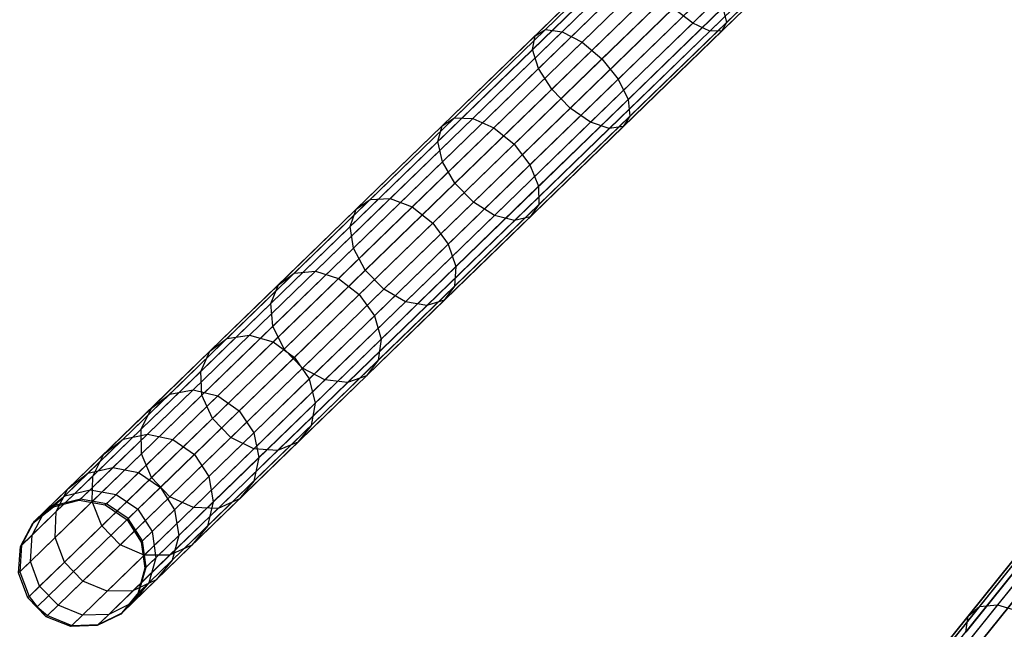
# Model space of a CAD drawing. Extents: x -102 to 102, y -101 to 102.
# Tile 4 of 256: x -73.19 to -57.71, y -71.09 to -61.52. Entities that reach past the tile are written whole.
import ezdxf

# ---------------------------------------------------------------- set-up
doc = ezdxf.new("R2010")
doc.units = 0
doc.header["$LTSCALE"] = 25.4
doc.layers.get('0').update_dxf_attribs({"linetype": 'CONTINUOUS'})

# ---------------------------------------------------------------- blocks, each defined once
blk = doc.blocks.new('NL2500011659_STL')
at = {"color": 0}
for p, q in [((-72.636, -69.15, -28.874), (-59.584, -56.494, -288.874)), ((-72.636, -69.15, -28.874), (-59.584, -56.494, -288.874)), ((-72.233, -69.05, -28.848), (-59.181, -56.393, -288.848)), ((-72.233, -69.05, -28.848), (-59.181, -56.393, -288.848)), ((-71.824, -69.121, -28.831), (-58.772, -56.465, -288.831)), ((-71.824, -69.121, -28.831), (-58.772, -56.465, -288.831)), ((-72.962, -69.406, -28.902), (-59.91, -56.75, -288.902)), ((-72.962, -69.406, -28.902), (-59.91, -56.75, -288.902)), ((-71.479, -69.353, -28.825), (-58.427, -56.697, -288.825)), ((-71.479, -69.353, -28.825), (-58.427, -56.697, -288.825)), ((-71.258, -69.705, -28.831), (-58.205, -57.049, -288.831)), ((-71.258, -69.705, -28.831), (-58.205, -57.049, -288.831)), ((-73.156, -69.773, -28.93), (-60.104, -57.117, -288.93)), ((-73.156, -69.773, -28.93), (-60.104, -57.117, -288.93)), ((-73.184, -70.188, -28.952), (-60.131, -57.531, -288.952)), ((-73.184, -70.188, -28.952), (-60.131, -57.531, -288.952)), ((-71.199, -70.117, -28.848), (-58.146, -57.46, -288.848)), ((-71.199, -70.117, -28.848), (-58.146, -57.46, -288.848)), ((-71.312, -70.516, -28.874), (-58.259, -57.859, -288.874)), ((-71.312, -70.516, -28.874), (-58.259, -57.859, -288.874)), ((-73.04, -70.578, -28.963), (-59.988, -57.921, -288.963)), ((-73.04, -70.578, -28.963), (-59.988, -57.921, -288.963)), ((-72.911, -70.742, -28.965), (-59.859, -58.086, -288.965)), ((-72.911, -70.742, -28.965), (-59.859, -58.086, -288.965)), ((-71.578, -70.834, -28.902), (-58.525, -58.178, -288.902)), ((-71.578, -70.834, -28.902), (-58.525, -58.178, -288.902)), ((-72.751, -70.876, -28.963), (-59.699, -58.22, -288.963)), ((-72.751, -70.876, -28.963), (-59.699, -58.22, -288.963)), ((-72.365, -71.031, -28.952), (-59.313, -58.375, -288.952)), ((-72.365, -71.031, -28.952), (-59.313, -58.375, -288.952)), ((-71.95, -71.017, -28.93), (-58.898, -58.36, -288.93)), ((-71.95, -71.017, -28.93), (-58.898, -58.36, -288.93)), ((-60.932, -59.945, -7.26), (-62.607, -61.569, -7.964)), ((-60.932, -59.945, -7.26), (-62.607, -61.569, -7.964)), ((-60.493, -60.025, -8.347), (-62.078, -61.562, -9.013)), ((-60.493, -60.025, -8.347), (-62.078, -61.562, -9.013)), ((-63.402, -60.197, -9.013), (-64.92, -61.669, -9.933)), ((-63.402, -60.197, -9.013), (-64.92, -61.669, -9.933)), ((-60.687, -60.095, -7.56), (-62.337, -61.695, -8.254)), ((-60.687, -60.095, -7.56), (-62.337, -61.695, -8.254)), ((-60.531, -60.123, -7.945), (-62.15, -61.692, -8.625)), ((-60.531, -60.123, -7.945), (-62.15, -61.692, -8.625)), ((-63.534, -60.264, -8.625), (-65.085, -61.768, -9.564)), ((-63.534, -60.264, -8.625), (-65.085, -61.768, -9.564)), ((-63.168, -60.259, -9.351), (-64.659, -61.705, -10.254)), ((-63.168, -60.259, -9.351), (-64.659, -61.705, -10.254)), ((-63.543, -60.452, -8.254), (-65.124, -61.984, -9.211)), ((-63.543, -60.452, -8.254), (-65.124, -61.984, -9.211)), ((-62.874, -60.442, -9.581), (-64.345, -61.869, -10.472)), ((-62.874, -60.442, -9.581), (-64.345, -61.869, -10.472)), ((-63.426, -60.725, -7.964), (-65.03, -62.281, -8.936)), ((-63.426, -60.725, -7.964), (-65.03, -62.281, -8.936)), ((-64.034, -62.134, -10.549), (-62.569, -60.714, -9.662)), ((-64.034, -62.134, -10.549), (-62.569, -60.714, -9.662)), ((-63.203, -61.039, -7.805), (-64.82, -62.607, -8.785)), ((-63.203, -61.039, -7.805), (-64.82, -62.607, -8.785)), ((-62.307, -61.026, -9.581), (-63.779, -62.453, -10.472)), ((-62.307, -61.026, -9.581), (-63.779, -62.453, -10.472)), ((-62.913, -61.337, -7.805), (-64.531, -62.906, -8.785)), ((-62.913, -61.337, -7.805), (-64.531, -62.906, -8.785)), ((-62.134, -61.326, -9.351), (-63.624, -62.772, -10.254)), ((-62.134, -61.326, -9.351), (-63.624, -62.772, -10.254)), ((-62.607, -61.569, -7.964), (-62.913, -61.337, -7.805)), ((-62.607, -61.569, -7.964), (-62.913, -61.337, -7.805)), ((-62.134, -61.326, -9.351), (-62.078, -61.562, -9.013)), ((-62.134, -61.326, -9.351), (-62.078, -61.562, -9.013)), ((-62.607, -61.569, -7.964), (-64.212, -63.125, -8.936)), ((-62.607, -61.569, -7.964), (-64.212, -63.125, -8.936)), ((-62.078, -61.562, -9.013), (-63.596, -63.034, -9.933)), ((-62.078, -61.562, -9.013), (-63.596, -63.034, -9.933)), ((-62.337, -61.695, -8.254), (-62.607, -61.569, -7.964)), ((-62.337, -61.695, -8.254), (-62.607, -61.569, -7.964)), ((-62.078, -61.562, -9.013), (-62.15, -61.692, -8.625)), ((-62.078, -61.562, -9.013), (-62.15, -61.692, -8.625)), ((-64.92, -61.669, -9.933), (-66.351, -63.056, -11.094)), ((-64.92, -61.669, -9.933), (-66.351, -63.056, -11.094)), ((-64.659, -61.705, -10.254), (-66.063, -63.067, -11.394)), ((-64.659, -61.705, -10.254), (-66.063, -63.067, -11.394)), ((-65.085, -61.768, -9.564), (-64.92, -61.669, -9.933)), ((-65.085, -61.768, -9.564), (-64.92, -61.669, -9.933)), ((-64.92, -61.669, -9.933), (-64.659, -61.705, -10.254)), ((-64.92, -61.669, -9.933), (-64.659, -61.705, -10.254)), ((-64.659, -61.705, -10.254), (-64.345, -61.869, -10.472)), ((-64.659, -61.705, -10.254), (-64.345, -61.869, -10.472)), ((-62.337, -61.695, -8.254), (-63.918, -63.228, -9.211)), ((-62.337, -61.695, -8.254), (-63.918, -63.228, -9.211)), ((-62.15, -61.692, -8.625), (-63.7, -63.196, -9.564)), ((-62.15, -61.692, -8.625), (-63.7, -63.196, -9.564)), ((-62.15, -61.692, -8.625), (-62.337, -61.695, -8.254)), ((-62.15, -61.692, -8.625), (-62.337, -61.695, -8.254)), ((-65.085, -61.768, -9.564), (-66.545, -63.184, -10.749)), ((-65.085, -61.768, -9.564), (-66.545, -63.184, -10.749)), ((-64.345, -61.869, -10.472), (-65.732, -63.214, -11.597)), ((-64.345, -61.869, -10.472), (-65.732, -63.214, -11.597)), ((-65.124, -61.984, -9.211), (-65.085, -61.768, -9.564)), ((-65.124, -61.984, -9.211), (-65.085, -61.768, -9.564)), ((-64.345, -61.869, -10.472), (-64.034, -62.134, -10.549)), ((-64.345, -61.869, -10.472), (-64.034, -62.134, -10.549)), ((-65.124, -61.984, -9.211), (-66.613, -63.429, -10.419)), ((-65.124, -61.984, -9.211), (-66.613, -63.429, -10.419)), ((-65.03, -62.281, -8.936), (-65.124, -61.984, -9.211)), ((-65.03, -62.281, -8.936), (-65.124, -61.984, -9.211)), ((-65.415, -63.473, -11.669), (-64.034, -62.134, -10.549)), ((-65.415, -63.473, -11.669), (-64.034, -62.134, -10.549)), ((-64.034, -62.134, -10.549), (-63.779, -62.453, -10.472)), ((-64.034, -62.134, -10.549), (-63.779, -62.453, -10.472)), ((-65.03, -62.281, -8.936), (-66.542, -63.747, -10.162)), ((-65.03, -62.281, -8.936), (-66.542, -63.747, -10.162)), ((-64.82, -62.607, -8.785), (-65.03, -62.281, -8.936)), ((-64.82, -62.607, -8.785), (-65.03, -62.281, -8.936)), ((-63.779, -62.453, -10.472), (-65.166, -63.798, -11.597)), ((-63.779, -62.453, -10.472), (-65.166, -63.798, -11.597)), ((-63.779, -62.453, -10.472), (-63.624, -62.772, -10.254)), ((-63.779, -62.453, -10.472), (-63.624, -62.772, -10.254)), ((-64.82, -62.607, -8.785), (-66.345, -64.085, -10.021)), ((-64.82, -62.607, -8.785), (-66.345, -64.085, -10.021)), ((-64.531, -62.906, -8.785), (-64.82, -62.607, -8.785)), ((-64.531, -62.906, -8.785), (-64.82, -62.607, -8.785)), ((-63.624, -62.772, -10.254), (-65.029, -64.134, -11.394)), ((-63.624, -62.772, -10.254), (-65.029, -64.134, -11.394)), ((-63.624, -62.772, -10.254), (-63.596, -63.034, -9.933)), ((-63.624, -62.772, -10.254), (-63.596, -63.034, -9.933)), ((-64.531, -62.906, -8.785), (-66.055, -64.384, -10.021)), ((-64.531, -62.906, -8.785), (-66.055, -64.384, -10.021)), ((-64.212, -63.125, -8.936), (-64.531, -62.906, -8.785)), ((-64.212, -63.125, -8.936), (-64.531, -62.906, -8.785)), ((-66.351, -63.056, -11.094), (-67.675, -64.339, -12.479)), ((-66.351, -63.056, -11.094), (-67.675, -64.339, -12.479)), ((-66.063, -63.067, -11.394), (-67.363, -64.327, -12.754)), ((-66.063, -63.067, -11.394), (-67.363, -64.327, -12.754)), ((-66.545, -63.184, -10.749), (-66.351, -63.056, -11.094)), ((-66.545, -63.184, -10.749), (-66.351, -63.056, -11.094)), ((-66.351, -63.056, -11.094), (-66.063, -63.067, -11.394)), ((-66.351, -63.056, -11.094), (-66.063, -63.067, -11.394)), ((-66.063, -63.067, -11.394), (-65.732, -63.214, -11.597)), ((-66.063, -63.067, -11.394), (-65.732, -63.214, -11.597)), ((-64.212, -63.125, -8.936), (-65.724, -64.591, -10.162)), ((-64.212, -63.125, -8.936), (-65.724, -64.591, -10.162)), ((-63.596, -63.034, -9.933), (-65.027, -64.422, -11.094)), ((-63.596, -63.034, -9.933), (-65.027, -64.422, -11.094)), ((-63.918, -63.228, -9.211), (-64.212, -63.125, -8.936)), ((-63.918, -63.228, -9.211), (-64.212, -63.125, -8.936)), ((-63.596, -63.034, -9.933), (-63.7, -63.196, -9.564)), ((-63.596, -63.034, -9.933), (-63.7, -63.196, -9.564)), ((-66.545, -63.184, -10.749), (-67.897, -64.494, -12.164)), ((-66.545, -63.184, -10.749), (-67.897, -64.494, -12.164)), ((-65.732, -63.214, -11.597), (-67.015, -64.458, -12.94)), ((-65.732, -63.214, -11.597), (-67.015, -64.458, -12.94)), ((-66.613, -63.429, -10.419), (-66.545, -63.184, -10.749)), ((-66.613, -63.429, -10.419), (-66.545, -63.184, -10.749)), ((-65.732, -63.214, -11.597), (-65.415, -63.473, -11.669)), ((-65.732, -63.214, -11.597), (-65.415, -63.473, -11.669)), ((-63.918, -63.228, -9.211), (-65.407, -64.672, -10.419)), ((-63.918, -63.228, -9.211), (-65.407, -64.672, -10.419)), ((-63.7, -63.196, -9.564), (-65.161, -64.612, -10.749)), ((-63.7, -63.196, -9.564), (-65.161, -64.612, -10.749)), ((-63.7, -63.196, -9.564), (-63.918, -63.228, -9.211)), ((-63.7, -63.196, -9.564), (-63.918, -63.228, -9.211)), ((-63.201, -77.405, -28.848), (-51.803, -63.24, -288.848)), ((-63.201, -77.405, -28.848), (-51.803, -63.24, -288.848)), ((-66.613, -63.429, -10.419), (-67.991, -64.765, -11.862)), ((-66.613, -63.429, -10.419), (-67.991, -64.765, -11.862)), ((-66.542, -63.747, -10.162), (-66.613, -63.429, -10.419)), ((-66.542, -63.747, -10.162), (-66.613, -63.429, -10.419)), ((-63.588, -77.554, -28.874), (-52.19, -63.39, -288.874)), ((-63.588, -77.554, -28.874), (-52.19, -63.39, -288.874)), ((-66.692, -64.711, -13.006), (-65.415, -63.473, -11.669)), ((-66.692, -64.711, -13.006), (-65.415, -63.473, -11.669)), ((-65.415, -63.473, -11.669), (-65.166, -63.798, -11.597)), ((-65.415, -63.473, -11.669), (-65.166, -63.798, -11.597)), ((-66.542, -63.747, -10.162), (-67.941, -65.104, -11.626)), ((-66.542, -63.747, -10.162), (-67.941, -65.104, -11.626)), ((-66.345, -64.085, -10.021), (-66.542, -63.747, -10.162)), ((-66.345, -64.085, -10.021), (-66.542, -63.747, -10.162)), ((-63.881, -77.848, -28.902), (-52.483, -63.684, -288.902)), ((-63.881, -77.848, -28.902), (-52.483, -63.684, -288.902)), ((-65.166, -63.798, -11.597), (-66.449, -65.042, -12.94)), ((-65.166, -63.798, -11.597), (-66.449, -65.042, -12.94)), ((-65.166, -63.798, -11.597), (-65.029, -64.134, -11.394)), ((-65.166, -63.798, -11.597), (-65.029, -64.134, -11.394)), ((-64.028, -78.236, -28.93), (-52.63, -64.072, -288.93)), ((-64.028, -78.236, -28.93), (-52.63, -64.072, -288.93)), ((-66.345, -64.085, -10.021), (-67.755, -65.452, -11.497)), ((-66.345, -64.085, -10.021), (-67.755, -65.452, -11.497)), ((-66.055, -64.384, -10.021), (-66.345, -64.085, -10.021)), ((-66.055, -64.384, -10.021), (-66.345, -64.085, -10.021)), ((-65.029, -64.134, -11.394), (-66.328, -65.394, -12.754)), ((-65.029, -64.134, -11.394), (-66.328, -65.394, -12.754)), ((-65.029, -64.134, -11.394), (-65.027, -64.422, -11.094)), ((-65.029, -64.134, -11.394), (-65.027, -64.422, -11.094)), ((-67.675, -64.339, -12.479), (-68.873, -65.501, -14.071)), ((-67.675, -64.339, -12.479), (-68.873, -65.501, -14.071)), ((-67.363, -64.327, -12.754), (-68.539, -65.467, -14.316)), ((-67.363, -64.327, -12.754), (-68.539, -65.467, -14.316)), ((-67.897, -64.494, -12.164), (-67.675, -64.339, -12.479)), ((-67.897, -64.494, -12.164), (-67.675, -64.339, -12.479)), ((-67.675, -64.339, -12.479), (-67.363, -64.327, -12.754)), ((-67.675, -64.339, -12.479), (-67.363, -64.327, -12.754)), ((-66.055, -64.384, -10.021), (-67.465, -65.751, -11.497)), ((-66.055, -64.384, -10.021), (-67.465, -65.751, -11.497)), ((-67.363, -64.327, -12.754), (-67.015, -64.458, -12.94)), ((-67.363, -64.327, -12.754), (-67.015, -64.458, -12.94)), ((-65.724, -64.591, -10.162), (-66.055, -64.384, -10.021)), ((-65.724, -64.591, -10.162), (-66.055, -64.384, -10.021)), ((-67.897, -64.494, -12.164), (-69.12, -65.681, -13.789)), ((-67.897, -64.494, -12.164), (-69.12, -65.681, -13.789)), ((-67.015, -64.458, -12.94), (-68.176, -65.584, -14.483)), ((-67.015, -64.458, -12.94), (-68.176, -65.584, -14.483)), ((-67.991, -64.765, -11.862), (-67.897, -64.494, -12.164)), ((-67.991, -64.765, -11.862), (-67.897, -64.494, -12.164)), ((-67.015, -64.458, -12.94), (-66.692, -64.711, -13.006)), ((-67.015, -64.458, -12.94), (-66.692, -64.711, -13.006)), ((-65.027, -64.422, -11.094), (-66.35, -65.705, -12.479)), ((-65.027, -64.422, -11.094), (-66.35, -65.705, -12.479)), ((-65.027, -64.422, -11.094), (-65.161, -64.612, -10.749)), ((-65.027, -64.422, -11.094), (-65.161, -64.612, -10.749)), ((-64.004, -78.651, -28.952), (-52.606, -64.486, -288.952)), ((-64.004, -78.651, -28.952), (-52.606, -64.486, -288.952)), ((-65.724, -64.591, -10.162), (-67.122, -65.947, -11.626)), ((-65.724, -64.591, -10.162), (-67.122, -65.947, -11.626)), ((-65.407, -64.672, -10.419), (-66.785, -66.008, -11.862)), ((-65.407, -64.672, -10.419), (-66.785, -66.008, -11.862)), ((-65.161, -64.612, -10.749), (-66.512, -65.922, -12.164)), ((-65.161, -64.612, -10.749), (-66.512, -65.922, -12.164)), ((-65.407, -64.672, -10.419), (-65.724, -64.591, -10.162)), ((-65.407, -64.672, -10.419), (-65.724, -64.591, -10.162)), ((-65.161, -64.612, -10.749), (-65.407, -64.672, -10.419)), ((-65.161, -64.612, -10.749), (-65.407, -64.672, -10.419)), ((-67.991, -64.765, -11.862), (-69.238, -65.974, -13.519)), ((-67.991, -64.765, -11.862), (-69.238, -65.974, -13.519)), ((-67.941, -65.104, -11.626), (-67.991, -64.765, -11.862)), ((-67.941, -65.104, -11.626), (-67.991, -64.765, -11.862)), ((-67.848, -65.832, -14.542), (-66.692, -64.711, -13.006)), ((-67.848, -65.832, -14.542), (-66.692, -64.711, -13.006)), ((-66.692, -64.711, -13.006), (-66.449, -65.042, -12.94)), ((-66.692, -64.711, -13.006), (-66.449, -65.042, -12.94)), ((-67.941, -65.104, -11.626), (-69.207, -66.331, -13.308)), ((-67.941, -65.104, -11.626), (-69.207, -66.331, -13.308)), ((-67.755, -65.452, -11.497), (-67.941, -65.104, -11.626)), ((-67.755, -65.452, -11.497), (-67.941, -65.104, -11.626)), ((-66.449, -65.042, -12.94), (-67.61, -66.168, -14.483)), ((-66.449, -65.042, -12.94), (-67.61, -66.168, -14.483)), ((-66.449, -65.042, -12.94), (-66.328, -65.394, -12.754)), ((-66.449, -65.042, -12.94), (-66.328, -65.394, -12.754)), ((-68.539, -65.467, -14.316), (-69.576, -66.473, -16.06)), ((-68.539, -65.467, -14.316), (-69.576, -66.473, -16.06)), ((-67.755, -65.452, -11.497), (-69.031, -66.69, -13.193)), ((-67.755, -65.452, -11.497), (-69.031, -66.69, -13.193)), ((-68.873, -65.501, -14.071), (-68.539, -65.467, -14.316)), ((-68.873, -65.501, -14.071), (-68.539, -65.467, -14.316)), ((-68.539, -65.467, -14.316), (-68.176, -65.584, -14.483)), ((-68.539, -65.467, -14.316), (-68.176, -65.584, -14.483)), ((-67.465, -65.751, -11.497), (-67.755, -65.452, -11.497)), ((-67.465, -65.751, -11.497), (-67.755, -65.452, -11.497)), ((-66.328, -65.394, -12.754), (-67.504, -66.534, -14.316)), ((-66.328, -65.394, -12.754), (-67.504, -66.534, -14.316)), ((-66.328, -65.394, -12.754), (-66.35, -65.705, -12.479)), ((-66.328, -65.394, -12.754), (-66.35, -65.705, -12.479)), ((-68.873, -65.501, -14.071), (-69.929, -66.525, -15.847)), ((-68.873, -65.501, -14.071), (-69.929, -66.525, -15.847)), ((-68.176, -65.584, -14.483), (-69.2, -66.577, -16.204)), ((-68.176, -65.584, -14.483), (-69.2, -66.577, -16.204)), ((-69.12, -65.681, -13.789), (-68.873, -65.501, -14.071)), ((-69.12, -65.681, -13.789), (-68.873, -65.501, -14.071)), ((-68.176, -65.584, -14.483), (-67.848, -65.832, -14.542)), ((-68.176, -65.584, -14.483), (-67.848, -65.832, -14.542)), ((-69.12, -65.681, -13.789), (-70.199, -66.726, -15.602)), ((-69.12, -65.681, -13.789), (-70.199, -66.726, -15.602)), ((-69.238, -65.974, -13.519), (-69.12, -65.681, -13.789)), ((-69.238, -65.974, -13.519), (-69.12, -65.681, -13.789)), ((-67.465, -65.751, -11.497), (-68.742, -66.989, -13.193)), ((-67.465, -65.751, -11.497), (-68.742, -66.989, -13.193)), ((-66.35, -65.705, -12.479), (-67.549, -66.867, -14.071)), ((-66.35, -65.705, -12.479), (-67.549, -66.867, -14.071)), ((-67.122, -65.947, -11.626), (-67.465, -65.751, -11.497)), ((-67.122, -65.947, -11.626), (-67.465, -65.751, -11.497)), ((-66.35, -65.705, -12.479), (-66.512, -65.922, -12.164)), ((-66.35, -65.705, -12.479), (-66.512, -65.922, -12.164)), ((-68.867, -66.821, -16.256), (-67.848, -65.832, -14.542)), ((-68.867, -66.821, -16.256), (-67.848, -65.832, -14.542)), ((-67.848, -65.832, -14.542), (-67.61, -66.168, -14.483)), ((-67.848, -65.832, -14.542), (-67.61, -66.168, -14.483)), ((-66.512, -65.922, -12.164), (-67.735, -67.109, -13.789)), ((-66.512, -65.922, -12.164), (-67.735, -67.109, -13.789)), ((-66.512, -65.922, -12.164), (-66.785, -66.008, -11.862)), ((-66.512, -65.922, -12.164), (-66.785, -66.008, -11.862)), ((-69.238, -65.974, -13.519), (-70.338, -67.041, -15.368)), ((-69.238, -65.974, -13.519), (-70.338, -67.041, -15.368)), ((-69.207, -66.331, -13.308), (-69.238, -65.974, -13.519)), ((-69.207, -66.331, -13.308), (-69.238, -65.974, -13.519)), ((-67.122, -65.947, -11.626), (-68.388, -67.175, -13.308)), ((-67.122, -65.947, -11.626), (-68.388, -67.175, -13.308)), ((-66.785, -66.008, -11.862), (-68.033, -67.218, -13.519)), ((-66.785, -66.008, -11.862), (-68.033, -67.218, -13.519)), ((-66.785, -66.008, -11.862), (-67.122, -65.947, -11.626)), ((-66.785, -66.008, -11.862), (-67.122, -65.947, -11.626)), ((-67.61, -66.168, -14.483), (-68.634, -67.161, -16.204)), ((-67.61, -66.168, -14.483), (-68.634, -67.161, -16.204)), ((-67.61, -66.168, -14.483), (-67.504, -66.534, -14.316)), ((-67.61, -66.168, -14.483), (-67.504, -66.534, -14.316)), ((-69.207, -66.331, -13.308), (-70.323, -67.414, -15.185)), ((-69.207, -66.331, -13.308), (-70.323, -67.414, -15.185)), ((-69.031, -66.69, -13.193), (-69.207, -66.331, -13.308)), ((-69.031, -66.69, -13.193), (-69.207, -66.331, -13.308)), ((-69.929, -66.525, -15.847), (-70.829, -67.398, -17.782)), ((-69.929, -66.525, -15.847), (-70.829, -67.398, -17.782)), ((-69.576, -66.473, -16.06), (-70.459, -67.329, -17.96)), ((-69.576, -66.473, -16.06), (-70.459, -67.329, -17.96)), ((-70.199, -66.726, -15.602), (-69.929, -66.525, -15.847)), ((-70.199, -66.726, -15.602), (-69.929, -66.525, -15.847)), ((-69.929, -66.525, -15.847), (-69.576, -66.473, -16.06)), ((-69.929, -66.525, -15.847), (-69.576, -66.473, -16.06)), ((-69.576, -66.473, -16.06), (-69.2, -66.577, -16.204)), ((-69.576, -66.473, -16.06), (-69.2, -66.577, -16.204)), ((-67.504, -66.534, -14.316), (-68.541, -67.54, -16.06)), ((-67.504, -66.534, -14.316), (-68.541, -67.54, -16.06)), ((-67.504, -66.534, -14.316), (-67.549, -66.867, -14.071)), ((-67.504, -66.534, -14.316), (-67.549, -66.867, -14.071)), ((-69.031, -66.69, -13.193), (-70.157, -67.781, -15.085)), ((-69.031, -66.69, -13.193), (-70.157, -67.781, -15.085)), ((-69.2, -66.577, -16.204), (-70.073, -67.423, -18.081)), ((-69.2, -66.577, -16.204), (-70.073, -67.423, -18.081)), ((-69.2, -66.577, -16.204), (-68.867, -66.821, -16.256)), ((-69.2, -66.577, -16.204), (-68.867, -66.821, -16.256)), ((-68.742, -66.989, -13.193), (-69.031, -66.69, -13.193)), ((-68.742, -66.989, -13.193), (-69.031, -66.69, -13.193)), ((-70.199, -66.726, -15.602), (-71.117, -67.617, -17.578)), ((-70.199, -66.726, -15.602), (-71.117, -67.617, -17.578)), ((-70.338, -67.041, -15.368), (-70.199, -66.726, -15.602)), ((-70.338, -67.041, -15.368), (-70.199, -66.726, -15.602)), ((-69.735, -67.663, -18.123), (-68.867, -66.821, -16.256)), ((-69.735, -67.663, -18.123), (-68.867, -66.821, -16.256)), ((-68.867, -66.821, -16.256), (-68.634, -67.161, -16.204)), ((-68.867, -66.821, -16.256), (-68.634, -67.161, -16.204)), ((-68.742, -66.989, -13.193), (-69.867, -68.08, -15.085)), ((-68.742, -66.989, -13.193), (-69.867, -68.08, -15.085)), ((-68.388, -67.175, -13.308), (-68.742, -66.989, -13.193)), ((-68.388, -67.175, -13.308), (-68.742, -66.989, -13.193)), ((-67.549, -66.867, -14.071), (-68.605, -67.891, -15.847)), ((-67.549, -66.867, -14.071), (-68.605, -67.891, -15.847)), ((-67.549, -66.867, -14.071), (-67.735, -67.109, -13.789)), ((-67.549, -66.867, -14.071), (-67.735, -67.109, -13.789)), ((-70.338, -67.041, -15.368), (-71.275, -67.949, -17.383)), ((-70.338, -67.041, -15.368), (-71.275, -67.949, -17.383)), ((-70.323, -67.414, -15.185), (-70.338, -67.041, -15.368)), ((-70.323, -67.414, -15.185), (-70.338, -67.041, -15.368)), ((-68.634, -67.161, -16.204), (-69.506, -68.007, -18.081)), ((-68.634, -67.161, -16.204), (-69.506, -68.007, -18.081)), ((-68.388, -67.175, -13.308), (-69.505, -68.258, -15.185)), ((-68.388, -67.175, -13.308), (-69.505, -68.258, -15.185)), ((-67.735, -67.109, -13.789), (-68.814, -68.154, -15.602)), ((-67.735, -67.109, -13.789), (-68.814, -68.154, -15.602)), ((-68.634, -67.161, -16.204), (-68.541, -67.54, -16.06)), ((-68.634, -67.161, -16.204), (-68.541, -67.54, -16.06)), ((-68.033, -67.218, -13.519), (-68.388, -67.175, -13.308)), ((-68.033, -67.218, -13.519), (-68.388, -67.175, -13.308)), ((-67.735, -67.109, -13.789), (-68.033, -67.218, -13.519)), ((-67.735, -67.109, -13.789), (-68.033, -67.218, -13.519)), ((-70.459, -67.329, -17.96), (-71.177, -68.026, -19.991)), ((-70.459, -67.329, -17.96), (-71.177, -68.026, -19.991)), ((-70.829, -67.398, -17.782), (-70.459, -67.329, -17.96)), ((-70.829, -67.398, -17.782), (-70.459, -67.329, -17.96)), ((-70.459, -67.329, -17.96), (-70.073, -67.423, -18.081)), ((-70.459, -67.329, -17.96), (-70.073, -67.423, -18.081)), ((-68.033, -67.218, -13.519), (-69.132, -68.284, -15.368)), ((-68.033, -67.218, -13.519), (-69.132, -68.284, -15.368)), ((-70.829, -67.398, -17.782), (-71.56, -68.107, -19.851)), ((-70.829, -67.398, -17.782), (-71.56, -68.107, -19.851)), ((-70.323, -67.414, -15.185), (-71.274, -68.336, -17.231)), ((-70.323, -67.414, -15.185), (-71.274, -68.336, -17.231)), ((-71.117, -67.617, -17.578), (-70.829, -67.398, -17.782)), ((-71.117, -67.617, -17.578), (-70.829, -67.398, -17.782)), ((-70.073, -67.423, -18.081), (-70.781, -68.11, -20.086)), ((-70.073, -67.423, -18.081), (-70.781, -68.11, -20.086)), ((-70.157, -67.781, -15.085), (-70.323, -67.414, -15.185)), ((-70.157, -67.781, -15.085), (-70.323, -67.414, -15.185)), ((-70.073, -67.423, -18.081), (-69.735, -67.663, -18.123)), ((-70.073, -67.423, -18.081), (-69.735, -67.663, -18.123)), ((-71.117, -67.617, -17.578), (-71.864, -68.341, -19.691)), ((-71.117, -67.617, -17.578), (-71.864, -68.341, -19.691)), ((-71.275, -67.949, -17.383), (-71.117, -67.617, -17.578)), ((-71.275, -67.949, -17.383), (-71.117, -67.617, -17.578)), ((-68.541, -67.54, -16.06), (-69.425, -68.396, -17.96)), ((-68.541, -67.54, -16.06), (-69.425, -68.396, -17.96)), ((-68.541, -67.54, -16.06), (-68.605, -67.891, -15.847)), ((-68.541, -67.54, -16.06), (-68.605, -67.891, -15.847)), ((-70.157, -67.781, -15.085), (-71.115, -68.711, -17.147)), ((-70.157, -67.781, -15.085), (-71.115, -68.711, -17.147)), ((-70.441, -68.347, -20.12), (-69.735, -67.663, -18.123)), ((-70.441, -68.347, -20.12), (-69.735, -67.663, -18.123)), ((-69.867, -68.08, -15.085), (-70.157, -67.781, -15.085)), ((-69.867, -68.08, -15.085), (-70.157, -67.781, -15.085)), ((-69.735, -67.663, -18.123), (-69.506, -68.007, -18.081)), ((-69.735, -67.663, -18.123), (-69.506, -68.007, -18.081)), ((-71.275, -67.949, -17.383), (-72.036, -68.687, -19.537)), ((-71.275, -67.949, -17.383), (-72.036, -68.687, -19.537)), ((-71.274, -68.336, -17.231), (-71.275, -67.949, -17.383)), ((-71.274, -68.336, -17.231), (-71.275, -67.949, -17.383)), ((-68.605, -67.891, -15.847), (-69.505, -68.764, -17.782)), ((-68.605, -67.891, -15.847), (-69.505, -68.764, -17.782)), ((-68.605, -67.891, -15.847), (-68.814, -68.154, -15.602)), ((-68.605, -67.891, -15.847), (-68.814, -68.154, -15.602)), ((-71.177, -68.026, -19.991), (-71.72, -68.552, -22.125)), ((-71.177, -68.026, -19.991), (-71.72, -68.552, -22.125)), ((-71.56, -68.107, -19.851), (-71.177, -68.026, -19.991)), ((-71.56, -68.107, -19.851), (-71.177, -68.026, -19.991)), ((-71.177, -68.026, -19.991), (-70.781, -68.11, -20.086)), ((-71.177, -68.026, -19.991), (-70.781, -68.11, -20.086)), ((-69.867, -68.08, -15.085), (-70.826, -69.01, -17.147)), ((-69.867, -68.08, -15.085), (-70.826, -69.01, -17.147)), ((-69.506, -68.007, -18.081), (-70.215, -68.694, -20.086)), ((-69.506, -68.007, -18.081), (-70.215, -68.694, -20.086)), ((-69.505, -68.258, -15.185), (-69.867, -68.08, -15.085)), ((-69.505, -68.258, -15.185), (-69.867, -68.08, -15.085)), ((-69.506, -68.007, -18.081), (-69.425, -68.396, -17.96)), ((-69.506, -68.007, -18.081), (-69.425, -68.396, -17.96)), ((-71.56, -68.107, -19.851), (-72.113, -68.643, -22.025)), ((-71.56, -68.107, -19.851), (-72.113, -68.643, -22.025)), ((-71.864, -68.341, -19.691), (-71.56, -68.107, -19.851)), ((-71.864, -68.341, -19.691), (-71.56, -68.107, -19.851)), ((-70.781, -68.11, -20.086), (-71.317, -68.63, -22.193)), ((-70.781, -68.11, -20.086), (-71.317, -68.63, -22.193)), ((-70.781, -68.11, -20.086), (-70.441, -68.347, -20.12)), ((-70.781, -68.11, -20.086), (-70.441, -68.347, -20.12)), ((-69.505, -68.258, -15.185), (-70.456, -69.18, -17.231)), ((-69.505, -68.258, -15.185), (-70.456, -69.18, -17.231)), ((-68.814, -68.154, -15.602), (-69.733, -69.045, -17.578)), ((-68.814, -68.154, -15.602), (-69.733, -69.045, -17.578)), ((-69.132, -68.284, -15.368), (-69.505, -68.258, -15.185)), ((-69.132, -68.284, -15.368), (-69.505, -68.258, -15.185)), ((-68.814, -68.154, -15.602), (-69.132, -68.284, -15.368)), ((-68.814, -68.154, -15.602), (-69.132, -68.284, -15.368)), ((-71.864, -68.341, -19.691), (-72.428, -68.889, -21.91)), ((-71.864, -68.341, -19.691), (-72.428, -68.889, -21.91)), ((-71.274, -68.336, -17.231), (-72.047, -69.085, -19.417)), ((-71.274, -68.336, -17.231), (-72.047, -69.085, -19.417)), ((-72.036, -68.687, -19.537), (-71.864, -68.341, -19.691)), ((-72.036, -68.687, -19.537), (-71.864, -68.341, -19.691)), ((-71.115, -68.711, -17.147), (-71.274, -68.336, -17.231)), ((-71.115, -68.711, -17.147), (-71.274, -68.336, -17.231)), ((-70.974, -68.864, -22.217), (-70.441, -68.347, -20.12)), ((-70.974, -68.864, -22.217), (-70.441, -68.347, -20.12)), ((-70.441, -68.347, -20.12), (-70.215, -68.694, -20.086)), ((-70.441, -68.347, -20.12), (-70.215, -68.694, -20.086)), ((-69.425, -68.396, -17.96), (-70.143, -69.093, -19.991)), ((-69.425, -68.396, -17.96), (-70.143, -69.093, -19.991)), ((-69.132, -68.284, -15.368), (-70.069, -69.193, -17.383)), ((-69.132, -68.284, -15.368), (-70.069, -69.193, -17.383)), ((-69.425, -68.396, -17.96), (-69.505, -68.764, -17.782)), ((-69.425, -68.396, -17.96), (-69.505, -68.764, -17.782)), ((-72.113, -68.643, -22.025), (-71.72, -68.552, -22.125)), ((-72.113, -68.643, -22.025), (-71.72, -68.552, -22.125)), ((-71.72, -68.552, -22.125), (-72.08, -68.9, -24.333)), ((-71.72, -68.552, -22.125), (-72.08, -68.9, -24.333)), ((-71.72, -68.552, -22.125), (-71.317, -68.63, -22.193)), ((-71.72, -68.552, -22.125), (-71.317, -68.63, -22.193)), ((-72.036, -68.687, -19.537), (-72.612, -69.245, -21.8)), ((-72.036, -68.687, -19.537), (-72.612, -69.245, -21.8)), ((-72.113, -68.643, -22.025), (-72.479, -68.999, -24.274)), ((-72.113, -68.643, -22.025), (-72.479, -68.999, -24.274)), ((-72.428, -68.889, -21.91), (-72.113, -68.643, -22.025)), ((-72.428, -68.889, -21.91), (-72.113, -68.643, -22.025)), ((-72.047, -69.085, -19.417), (-72.036, -68.687, -19.537)), ((-72.047, -69.085, -19.417), (-72.036, -68.687, -19.537)), ((-71.115, -68.711, -17.147), (-71.894, -69.467, -19.351)), ((-71.115, -68.711, -17.147), (-71.894, -69.467, -19.351)), ((-71.317, -68.63, -22.193), (-71.672, -68.974, -24.373)), ((-71.317, -68.63, -22.193), (-71.672, -68.974, -24.373)), ((-71.317, -68.63, -22.193), (-70.974, -68.864, -22.217)), ((-71.317, -68.63, -22.193), (-70.974, -68.864, -22.217)), ((-70.826, -69.01, -17.147), (-71.115, -68.711, -17.147)), ((-70.826, -69.01, -17.147), (-71.115, -68.711, -17.147)), ((-70.215, -68.694, -20.086), (-70.751, -69.214, -22.193)), ((-70.215, -68.694, -20.086), (-70.751, -69.214, -22.193)), ((-70.215, -68.694, -20.086), (-70.143, -69.093, -19.991)), ((-70.215, -68.694, -20.086), (-70.143, -69.093, -19.991)), ((-71.328, -69.207, -24.387), (-70.974, -68.864, -22.217)), ((-71.328, -69.207, -24.387), (-70.974, -68.864, -22.217)), ((-70.974, -68.864, -22.217), (-70.751, -69.214, -22.193)), ((-70.974, -68.864, -22.217), (-70.751, -69.214, -22.193)), ((-69.505, -68.764, -17.782), (-70.236, -69.473, -19.851)), ((-69.505, -68.764, -17.782), (-70.236, -69.473, -19.851)), ((-69.505, -68.764, -17.782), (-69.733, -69.045, -17.578)), ((-69.505, -68.764, -17.782), (-69.733, -69.045, -17.578)), ((-72.428, -68.889, -21.91), (-72.803, -69.251, -24.207)), ((-72.428, -68.889, -21.91), (-72.803, -69.251, -24.207)), ((-72.803, -69.251, -24.207), (-72.479, -68.999, -24.274)), ((-72.803, -69.251, -24.207), (-72.479, -68.999, -24.274)), ((-72.479, -68.999, -24.274), (-72.654, -69.168, -26.568)), ((-72.479, -68.999, -24.274), (-72.654, -69.168, -26.568)), ((-72.612, -69.245, -21.8), (-72.428, -68.889, -21.91)), ((-72.612, -69.245, -21.8), (-72.428, -68.889, -21.91)), ((-72.479, -68.999, -24.274), (-72.08, -68.9, -24.333)), ((-72.479, -68.999, -24.274), (-72.08, -68.9, -24.333)), ((-72.08, -68.9, -24.333), (-72.252, -69.067, -26.585)), ((-72.08, -68.9, -24.333), (-72.252, -69.067, -26.585)), ((-72.08, -68.9, -24.333), (-71.672, -68.974, -24.373)), ((-72.08, -68.9, -24.333), (-71.672, -68.974, -24.373)), ((-71.672, -68.974, -24.373), (-71.842, -69.139, -26.596)), ((-71.672, -68.974, -24.373), (-71.842, -69.139, -26.596)), ((-71.672, -68.974, -24.373), (-71.328, -69.207, -24.387)), ((-71.672, -68.974, -24.373), (-71.328, -69.207, -24.387)), ((-70.826, -69.01, -17.147), (-71.605, -69.765, -19.351)), ((-70.826, -69.01, -17.147), (-71.605, -69.765, -19.351)), ((-70.456, -69.18, -17.231), (-70.826, -69.01, -17.147)), ((-70.456, -69.18, -17.231), (-70.826, -69.01, -17.147)), ((-72.981, -69.425, -26.548), (-72.654, -69.168, -26.568)), ((-72.981, -69.425, -26.548), (-72.654, -69.168, -26.568)), ((-72.636, -69.15, -28.874), (-72.962, -69.406, -28.902)), ((-72.636, -69.15, -28.874), (-72.962, -69.406, -28.902)), ((-72.654, -69.168, -26.568), (-72.252, -69.067, -26.585)), ((-72.654, -69.168, -26.568), (-72.252, -69.067, -26.585)), ((-72.636, -69.15, -28.874), (-72.654, -69.168, -26.568)), ((-72.636, -69.15, -28.874), (-72.654, -69.168, -26.568)), ((-72.233, -69.05, -28.848), (-72.636, -69.15, -28.874)), ((-72.233, -69.05, -28.848), (-72.636, -69.15, -28.874)), ((-72.047, -69.085, -19.417), (-72.631, -69.652, -21.714)), ((-72.047, -69.085, -19.417), (-72.631, -69.652, -21.714)), ((-72.233, -69.05, -28.848), (-72.252, -69.067, -26.585)), ((-72.233, -69.05, -28.848), (-72.252, -69.067, -26.585)), ((-72.252, -69.067, -26.585), (-71.842, -69.139, -26.596)), ((-72.252, -69.067, -26.585), (-71.842, -69.139, -26.596)), ((-71.824, -69.121, -28.831), (-72.233, -69.05, -28.848)), ((-71.824, -69.121, -28.831), (-72.233, -69.05, -28.848)), ((-71.894, -69.467, -19.351), (-72.047, -69.085, -19.417)), ((-71.894, -69.467, -19.351), (-72.047, -69.085, -19.417)), ((-71.824, -69.121, -28.831), (-71.842, -69.139, -26.596)), ((-71.824, -69.121, -28.831), (-71.842, -69.139, -26.596)), ((-71.842, -69.139, -26.596), (-71.497, -69.371, -26.6)), ((-71.842, -69.139, -26.596), (-71.497, -69.371, -26.6)), ((-71.479, -69.353, -28.825), (-71.824, -69.121, -28.831)), ((-71.479, -69.353, -28.825), (-71.824, -69.121, -28.831)), ((-70.456, -69.18, -17.231), (-71.229, -69.929, -19.417)), ((-70.456, -69.18, -17.231), (-71.229, -69.929, -19.417)), ((-70.143, -69.093, -19.991), (-70.685, -69.619, -22.125)), ((-70.143, -69.093, -19.991), (-70.685, -69.619, -22.125)), ((-69.733, -69.045, -17.578), (-70.479, -69.769, -19.691)), ((-69.733, -69.045, -17.578), (-70.479, -69.769, -19.691)), ((-70.069, -69.193, -17.383), (-70.456, -69.18, -17.231)), ((-70.069, -69.193, -17.383), (-70.456, -69.18, -17.231)), ((-70.143, -69.093, -19.991), (-70.236, -69.473, -19.851)), ((-70.143, -69.093, -19.991), (-70.236, -69.473, -19.851)), ((-69.733, -69.045, -17.578), (-70.069, -69.193, -17.383)), ((-69.733, -69.045, -17.578), (-70.069, -69.193, -17.383)), ((-56.851, -69.181, -9.933), (-58.1, -70.734, -11.094)), ((-56.851, -69.181, -9.933), (-58.1, -70.734, -11.094)), ((-56.587, -69.185, -10.254), (-57.813, -70.709, -11.394)), ((-56.587, -69.185, -10.254), (-57.813, -70.709, -11.394)), ((-72.612, -69.245, -21.8), (-72.993, -69.615, -24.142)), ((-72.612, -69.245, -21.8), (-72.993, -69.615, -24.142)), ((-72.993, -69.615, -24.142), (-72.803, -69.251, -24.207)), ((-72.993, -69.615, -24.142), (-72.803, -69.251, -24.207)), ((-72.803, -69.251, -24.207), (-72.981, -69.425, -26.548)), ((-72.803, -69.251, -24.207), (-72.981, -69.425, -26.548)), ((-72.631, -69.652, -21.714), (-72.612, -69.245, -21.8)), ((-72.631, -69.652, -21.714), (-72.612, -69.245, -21.8)), ((-71.497, -69.371, -26.6), (-71.328, -69.207, -24.387)), ((-71.497, -69.371, -26.6), (-71.328, -69.207, -24.387)), ((-71.328, -69.207, -24.387), (-71.106, -69.558, -24.373)), ((-71.328, -69.207, -24.387), (-71.106, -69.558, -24.373)), ((-70.751, -69.214, -22.193), (-71.106, -69.558, -24.373)), ((-70.751, -69.214, -22.193), (-71.106, -69.558, -24.373)), ((-70.069, -69.193, -17.383), (-70.831, -69.931, -19.537)), ((-70.069, -69.193, -17.383), (-70.831, -69.931, -19.537)), ((-70.751, -69.214, -22.193), (-70.685, -69.619, -22.125)), ((-70.751, -69.214, -22.193), (-70.685, -69.619, -22.125)), ((-57.002, -69.3, -9.564), (-58.277, -70.885, -10.749)), ((-57.002, -69.3, -9.564), (-58.277, -70.885, -10.749)), ((-73.175, -69.792, -26.529), (-72.981, -69.425, -26.548)), ((-73.175, -69.792, -26.529), (-72.981, -69.425, -26.548)), ((-72.962, -69.406, -28.902), (-73.156, -69.773, -28.93)), ((-72.962, -69.406, -28.902), (-73.156, -69.773, -28.93)), ((-72.962, -69.406, -28.902), (-72.981, -69.425, -26.548)), ((-72.962, -69.406, -28.902), (-72.981, -69.425, -26.548)), ((-71.894, -69.467, -19.351), (-72.483, -70.037, -21.667)), ((-71.894, -69.467, -19.351), (-72.483, -70.037, -21.667)), ((-71.605, -69.765, -19.351), (-71.894, -69.467, -19.351)), ((-71.605, -69.765, -19.351), (-71.894, -69.467, -19.351)), ((-71.479, -69.353, -28.825), (-71.497, -69.371, -26.6)), ((-71.479, -69.353, -28.825), (-71.497, -69.371, -26.6)), ((-71.497, -69.371, -26.6), (-71.276, -69.723, -26.596)), ((-71.497, -69.371, -26.6), (-71.276, -69.723, -26.596)), ((-71.258, -69.705, -28.831), (-71.479, -69.353, -28.825)), ((-71.258, -69.705, -28.831), (-71.479, -69.353, -28.825)), ((-70.236, -69.473, -19.851), (-70.789, -70.009, -22.025)), ((-70.236, -69.473, -19.851), (-70.789, -70.009, -22.025)), ((-70.236, -69.473, -19.851), (-70.479, -69.769, -19.691)), ((-70.236, -69.473, -19.851), (-70.479, -69.769, -19.691)), ((-72.993, -69.615, -24.142), (-73.175, -69.792, -26.529)), ((-72.993, -69.615, -24.142), (-73.175, -69.792, -26.529)), ((-73.018, -70.027, -24.091), (-72.993, -69.615, -24.142)), ((-73.018, -70.027, -24.091), (-72.993, -69.615, -24.142)), ((-72.631, -69.652, -21.714), (-73.018, -70.027, -24.091)), ((-72.631, -69.652, -21.714), (-73.018, -70.027, -24.091)), ((-72.483, -70.037, -21.667), (-72.631, -69.652, -21.714)), ((-72.483, -70.037, -21.667), (-72.631, -69.652, -21.714)), ((-71.106, -69.558, -24.373), (-71.276, -69.723, -26.596)), ((-71.106, -69.558, -24.373), (-71.276, -69.723, -26.596)), ((-71.106, -69.558, -24.373), (-71.045, -69.968, -24.333)), ((-71.106, -69.558, -24.373), (-71.045, -69.968, -24.333)), ((-70.685, -69.619, -22.125), (-71.045, -69.968, -24.333)), ((-70.685, -69.619, -22.125), (-71.045, -69.968, -24.333)), ((-70.685, -69.619, -22.125), (-70.789, -70.009, -22.025)), ((-70.685, -69.619, -22.125), (-70.789, -70.009, -22.025)), ((-57.013, -69.519, -9.211), (-58.314, -71.136, -10.419)), ((-57.013, -69.519, -9.211), (-58.314, -71.136, -10.419)), ((-73.203, -70.207, -26.515), (-73.175, -69.792, -26.529)), ((-73.203, -70.207, -26.515), (-73.175, -69.792, -26.529)), ((-73.156, -69.773, -28.93), (-73.184, -70.188, -28.952)), ((-73.156, -69.773, -28.93), (-73.184, -70.188, -28.952)), ((-73.156, -69.773, -28.93), (-73.175, -69.792, -26.529)), ((-73.156, -69.773, -28.93), (-73.175, -69.792, -26.529)), ((-71.605, -69.765, -19.351), (-72.194, -70.336, -21.667)), ((-71.605, -69.765, -19.351), (-72.194, -70.336, -21.667)), ((-71.229, -69.929, -19.417), (-71.605, -69.765, -19.351)), ((-71.229, -69.929, -19.417), (-71.605, -69.765, -19.351)), ((-71.258, -69.705, -28.831), (-71.276, -69.723, -26.596)), ((-71.258, -69.705, -28.831), (-71.276, -69.723, -26.596)), ((-71.276, -69.723, -26.596), (-71.217, -70.134, -26.585)), ((-71.276, -69.723, -26.596), (-71.217, -70.134, -26.585)), ((-71.199, -70.117, -28.848), (-71.258, -69.705, -28.831)), ((-71.199, -70.117, -28.848), (-71.258, -69.705, -28.831)), ((-70.479, -69.769, -19.691), (-71.044, -70.317, -21.91)), ((-70.479, -69.769, -19.691), (-71.044, -70.317, -21.91)), ((-70.479, -69.769, -19.691), (-70.831, -69.931, -19.537)), ((-70.479, -69.769, -19.691), (-70.831, -69.931, -19.537)), ((-56.884, -69.803, -8.936), (-58.204, -71.443, -10.162)), ((-56.884, -69.803, -8.936), (-58.204, -71.443, -10.162)), ((-71.229, -69.929, -19.417), (-71.813, -70.496, -21.714)), ((-71.229, -69.929, -19.417), (-71.813, -70.496, -21.714)), ((-70.831, -69.931, -19.537), (-71.406, -70.489, -21.8)), ((-70.831, -69.931, -19.537), (-71.406, -70.489, -21.8)), ((-70.831, -69.931, -19.537), (-71.229, -69.929, -19.417)), ((-70.831, -69.931, -19.537), (-71.229, -69.929, -19.417)), ((-73.018, -70.027, -24.091), (-73.203, -70.207, -26.515)), ((-73.018, -70.027, -24.091), (-73.203, -70.207, -26.515)), ((-72.874, -70.416, -24.063), (-73.018, -70.027, -24.091)), ((-72.874, -70.416, -24.063), (-73.018, -70.027, -24.091)), ((-72.483, -70.037, -21.667), (-72.874, -70.416, -24.063)), ((-72.483, -70.037, -21.667), (-72.874, -70.416, -24.063)), ((-72.194, -70.336, -21.667), (-72.483, -70.037, -21.667)), ((-72.194, -70.336, -21.667), (-72.483, -70.037, -21.667)), ((-71.312, -70.516, -28.874), (-71.199, -70.117, -28.848)), ((-71.312, -70.516, -28.874), (-71.199, -70.117, -28.848)), ((-71.045, -69.968, -24.333), (-71.217, -70.134, -26.585)), ((-71.045, -69.968, -24.333), (-71.217, -70.134, -26.585)), ((-71.199, -70.117, -28.848), (-71.217, -70.134, -26.585)), ((-71.199, -70.117, -28.848), (-71.217, -70.134, -26.585)), ((-71.045, -69.968, -24.333), (-71.155, -70.364, -24.274)), ((-71.045, -69.968, -24.333), (-71.155, -70.364, -24.274)), ((-70.789, -70.009, -22.025), (-71.155, -70.364, -24.274)), ((-70.789, -70.009, -22.025), (-71.155, -70.364, -24.274)), ((-70.789, -70.009, -22.025), (-71.044, -70.317, -21.91)), ((-70.789, -70.009, -22.025), (-71.044, -70.317, -21.91)), ((-73.184, -70.188, -28.952), (-73.203, -70.207, -26.515)), ((-73.184, -70.188, -28.952), (-73.203, -70.207, -26.515)), ((-73.06, -70.597, -26.507), (-73.203, -70.207, -26.515)), ((-73.06, -70.597, -26.507), (-73.203, -70.207, -26.515)), ((-73.184, -70.188, -28.952), (-73.04, -70.578, -28.963)), ((-73.184, -70.188, -28.952), (-73.04, -70.578, -28.963)), ((-71.217, -70.134, -26.585), (-71.33, -70.534, -26.568)), ((-71.217, -70.134, -26.585), (-71.33, -70.534, -26.568)), ((-72.874, -70.416, -24.063), (-73.06, -70.597, -26.507)), ((-72.874, -70.416, -24.063), (-73.06, -70.597, -26.507)), ((-72.584, -70.715, -24.063), (-72.874, -70.416, -24.063)), ((-72.584, -70.715, -24.063), (-72.874, -70.416, -24.063)), ((-72.194, -70.336, -21.667), (-72.584, -70.715, -24.063)), ((-72.194, -70.336, -21.667), (-72.584, -70.715, -24.063)), ((-71.813, -70.496, -21.714), (-72.194, -70.336, -21.667)), ((-71.813, -70.496, -21.714), (-72.194, -70.336, -21.667)), ((-71.044, -70.317, -21.91), (-71.418, -70.679, -24.207)), ((-71.044, -70.317, -21.91), (-71.418, -70.679, -24.207)), ((-71.155, -70.364, -24.274), (-71.418, -70.679, -24.207)), ((-71.155, -70.364, -24.274), (-71.418, -70.679, -24.207)), ((-71.044, -70.317, -21.91), (-71.406, -70.489, -21.8)), ((-71.044, -70.317, -21.91), (-71.406, -70.489, -21.8)), ((-71.155, -70.364, -24.274), (-71.33, -70.534, -26.568)), ((-71.155, -70.364, -24.274), (-71.33, -70.534, -26.568)), ((-73.04, -70.578, -28.963), (-73.06, -70.597, -26.507)), ((-73.04, -70.578, -28.963), (-73.06, -70.597, -26.507)), ((-73.04, -70.578, -28.963), (-72.911, -70.742, -28.965)), ((-73.04, -70.578, -28.963), (-72.911, -70.742, -28.965)), ((-71.813, -70.496, -21.714), (-72.2, -70.871, -24.091)), ((-71.813, -70.496, -21.714), (-72.2, -70.871, -24.091)), ((-71.406, -70.489, -21.8), (-71.813, -70.496, -21.714)), ((-71.406, -70.489, -21.8), (-71.813, -70.496, -21.714)), ((-71.406, -70.489, -21.8), (-71.787, -70.859, -24.142)), ((-71.406, -70.489, -21.8), (-71.787, -70.859, -24.142)), ((-71.33, -70.534, -26.568), (-71.597, -70.853, -26.548)), ((-71.33, -70.534, -26.568), (-71.597, -70.853, -26.548)), ((-71.578, -70.834, -28.902), (-71.312, -70.516, -28.874)), ((-71.578, -70.834, -28.902), (-71.312, -70.516, -28.874)), ((-71.312, -70.516, -28.874), (-71.33, -70.534, -26.568)), ((-71.312, -70.516, -28.874), (-71.33, -70.534, -26.568)), ((-72.911, -70.742, -28.965), (-73.06, -70.597, -26.507)), ((-72.911, -70.742, -28.965), (-73.06, -70.597, -26.507)), ((-72.771, -70.895, -26.507), (-73.06, -70.597, -26.507)), ((-72.771, -70.895, -26.507), (-73.06, -70.597, -26.507)), ((-72.584, -70.715, -24.063), (-72.771, -70.895, -26.507)), ((-72.584, -70.715, -24.063), (-72.771, -70.895, -26.507)), ((-72.2, -70.871, -24.091), (-72.584, -70.715, -24.063)), ((-72.2, -70.871, -24.091), (-72.584, -70.715, -24.063)), ((-71.418, -70.679, -24.207), (-71.787, -70.859, -24.142)), ((-71.418, -70.679, -24.207), (-71.787, -70.859, -24.142)), ((-71.418, -70.679, -24.207), (-71.597, -70.853, -26.548)), ((-71.418, -70.679, -24.207), (-71.597, -70.853, -26.548)), ((-58.1, -70.734, -11.094), (-59.256, -72.17, -12.479)), ((-58.1, -70.734, -11.094), (-59.256, -72.17, -12.479)), ((-57.813, -70.709, -11.394), (-58.948, -72.119, -12.754)), ((-57.813, -70.709, -11.394), (-58.948, -72.119, -12.754)), ((-58.277, -70.885, -10.749), (-58.1, -70.734, -11.094)), ((-58.277, -70.885, -10.749), (-58.1, -70.734, -11.094)), ((-58.1, -70.734, -11.094), (-57.813, -70.709, -11.394)), ((-58.1, -70.734, -11.094), (-57.813, -70.709, -11.394)), ((-57.813, -70.709, -11.394), (-57.466, -70.815, -11.597)), ((-57.813, -70.709, -11.394), (-57.466, -70.815, -11.597)), ((-72.911, -70.742, -28.965), (-72.771, -70.895, -26.507)), ((-72.911, -70.742, -28.965), (-72.771, -70.895, -26.507)), ((-72.911, -70.742, -28.965), (-72.751, -70.876, -28.963)), ((-72.911, -70.742, -28.965), (-72.751, -70.876, -28.963)), ((-72.751, -70.876, -28.963), (-72.771, -70.895, -26.507)), ((-72.751, -70.876, -28.963), (-72.771, -70.895, -26.507)), ((-72.751, -70.876, -28.963), (-72.365, -71.031, -28.952)), ((-72.751, -70.876, -28.963), (-72.365, -71.031, -28.952)), ((-72.2, -70.871, -24.091), (-72.385, -71.051, -26.515)), ((-72.2, -70.871, -24.091), (-72.385, -71.051, -26.515)), ((-71.787, -70.859, -24.142), (-72.2, -70.871, -24.091)), ((-71.787, -70.859, -24.142), (-72.2, -70.871, -24.091)), ((-71.597, -70.853, -26.548), (-71.97, -71.035, -26.529)), ((-71.597, -70.853, -26.548), (-71.97, -71.035, -26.529)), ((-71.787, -70.859, -24.142), (-71.97, -71.035, -26.529)), ((-71.787, -70.859, -24.142), (-71.97, -71.035, -26.529)), ((-71.95, -71.017, -28.93), (-71.578, -70.834, -28.902)), ((-71.95, -71.017, -28.93), (-71.578, -70.834, -28.902)), ((-71.578, -70.834, -28.902), (-71.597, -70.853, -26.548)), ((-71.578, -70.834, -28.902), (-71.597, -70.853, -26.548)), ((-58.277, -70.885, -10.749), (-59.457, -72.351, -12.164)), ((-58.277, -70.885, -10.749), (-59.457, -72.351, -12.164)), ((-58.314, -71.136, -10.419), (-58.277, -70.885, -10.749)), ((-58.314, -71.136, -10.419), (-58.277, -70.885, -10.749)), ((-72.385, -71.051, -26.515), (-72.771, -70.895, -26.507)), ((-72.385, -71.051, -26.515), (-72.771, -70.895, -26.507)), ((-72.365, -71.031, -28.952), (-72.385, -71.051, -26.515)), ((-72.365, -71.031, -28.952), (-72.385, -71.051, -26.515)), ((-71.97, -71.035, -26.529), (-72.385, -71.051, -26.515)), ((-71.97, -71.035, -26.529), (-72.385, -71.051, -26.515)), ((-72.365, -71.031, -28.952), (-71.95, -71.017, -28.93)), ((-72.365, -71.031, -28.952), (-71.95, -71.017, -28.93)), ((-71.95, -71.017, -28.93), (-71.97, -71.035, -26.529)), ((-71.95, -71.017, -28.93), (-71.97, -71.035, -26.529))]:
    blk.add_line(p, q, dxfattribs=at)

msp = doc.modelspace()

# ---------------------------------------------------------------- block references
at = {"color": 0}
msp.add_blockref('NL2500011659_STL', (0, 0), dxfattribs=at)

doc.saveas('drawing.dxf')
